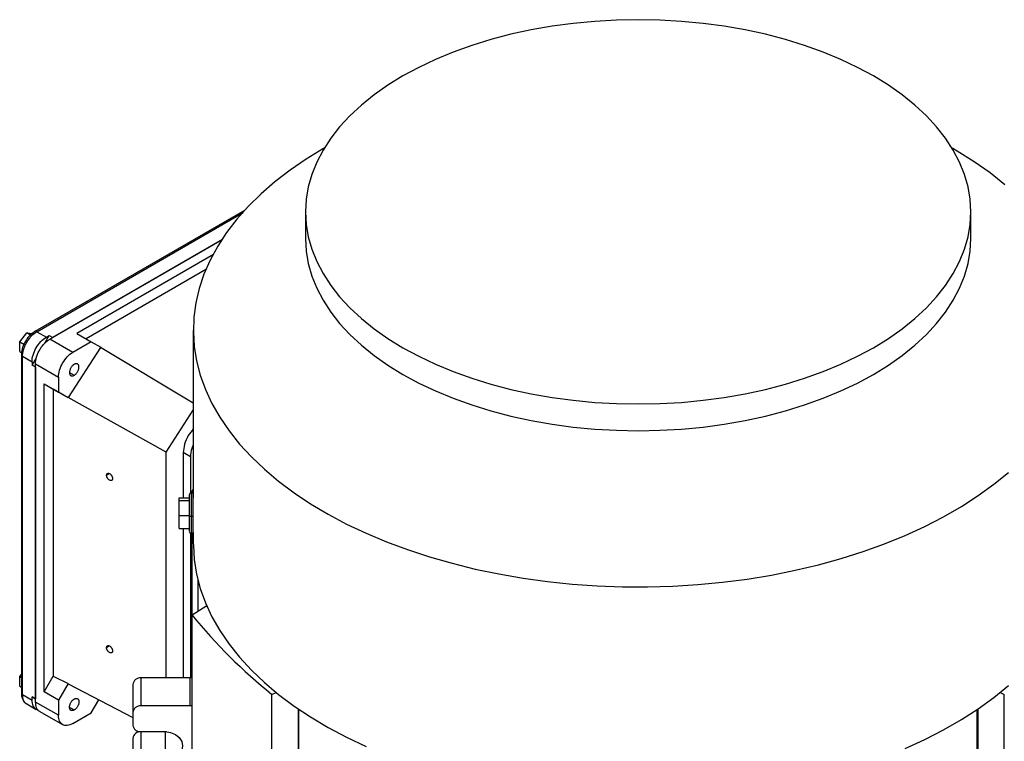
# Model space of a CAD drawing. Header units: inches. Extents: x 3 to 150, y 3 to 116.
# Tile 56 of 58: x 130.49 to 140.04, y 97.53 to 104.53. Entities that reach past the tile are written whole.
import ezdxf

# ---------------------------------------------------------------- set-up
doc = ezdxf.new("R2010")
doc.units = ezdxf.units.IN
doc.header["$LTSCALE"] = 14
doc.header["$MEASUREMENT"] = 0

msp = doc.modelspace()

# ---------------------------------------------------------------- linework, layer by layer
for p, q in [((133.4458, 103.2844), (133.4398, 103.281)), ((139.5431, 103.281), (139.5371, 103.2844)), ((132.6726, 102.6796), (130.6395, 101.5059)), ((130.6592, 101.5039), (132.6601, 102.659)), ((133.2631, 102.6664), (133.2631, 102.4071)), ((139.7198, 102.4071), (139.7198, 102.6664)), ((130.7845, 101.4316), (132.4592, 102.3984)), ((132.4592, 102.3984), (130.8123, 101.4477)), ((132.3734, 102.2525), (131.0477, 101.4871)), ((132.3033, 102.11), (131.136, 101.4361)), ((130.4922, 101.4057), (130.5618, 101.4923)), ((130.5981, 101.4713), (130.5618, 101.4923)), ((130.5618, 101.4923), (130.6143, 101.4876)), ((130.6592, 101.5039), (130.7511, 101.4509)), ((130.7358, 101.3924), (130.7789, 101.467)), ((130.7511, 101.4509), (130.7789, 101.467)), ((130.7789, 101.467), (130.8123, 101.4477)), ((131.0477, 101.4871), (131.1869, 101.4068)), ((132.1765, 101.5199), (132.1765, 99.8888)), ((130.4922, 101.4057), (130.5326, 101.3823)), ((130.4922, 101.3129), (130.4922, 101.4057)), ((131.0072, 101.3031), (130.7845, 101.4316)), ((131.2769, 101.3512), (130.9612, 100.8654)), ((131.1869, 101.4068), (131.0072, 101.3031)), ((131.1869, 101.4068), (131.28, 101.353)), ((131.28, 101.353), (131.2769, 101.3512)), ((132.1765, 100.809), (131.2769, 101.3512)), ((130.4922, 101.3129), (130.5145, 101.3)), ((130.5085, 101.2789), (130.5085, 97.9999)), ((130.6119, 101.2098), (130.52, 101.2629)), ((130.52, 97.9838), (130.52, 101.2629)), ((130.6119, 101.1777), (130.655, 101.2523)), ((130.6119, 101.2098), (130.6119, 101.1777)), ((130.6453, 101.1584), (130.6119, 101.1777)), ((130.6453, 101.1905), (130.868, 101.062)), ((130.6453, 97.9115), (130.6453, 101.1905)), ((130.6453, 101.1584), (130.6453, 97.9437)), ((130.868, 101.062), (130.868, 100.9162)), ((130.9752, 101.1078), (131.0211, 101.0812)), ((130.7288, 98.009), (130.7288, 100.9966)), ((130.7288, 100.9966), (130.868, 100.9162)), ((130.7288, 100.9966), (130.8171, 100.9456)), ((130.8171, 100.9456), (130.8171, 98.162)), ((130.9612, 100.8624), (130.8171, 100.9456)), ((130.9612, 100.8624), (130.868, 100.9162)), ((131.912, 100.3362), (130.9612, 100.8654)), ((130.9612, 100.8654), (130.9612, 100.8624)), ((131.912, 100.3362), (132.1765, 100.7432)), ((131.912, 98.1462), (131.912, 100.3362)), ((132.079, 100.3307), (132.079, 99.8928)), ((132.1486, 100.2905), (132.079, 100.3307)), ((132.1486, 100.2905), (132.1486, 99.9392)), ((131.3353, 100.1107), (131.3629, 100.1277)), ((132.1765, 99.9769), (132.1637, 99.9612)), ((132.1637, 99.9398), (132.1637, 99.9612)), ((132.1637, 99.9612), (132.1765, 99.9532)), ((132.0387, 99.8928), (132.1371, 99.8928)), ((132.0387, 99.8676), (132.0387, 99.8928)), ((132.0387, 99.8676), (132.1371, 99.8676)), ((132.0387, 99.7189), (132.0387, 99.8676)), ((132.1371, 99.7189), (132.0387, 99.7189)), ((132.0387, 99.5955), (132.0387, 99.7189)), ((132.1765, 99.6457), (132.1769, 99.6457)), ((132.0387, 99.5955), (132.1371, 99.5955)), ((132.079, 99.5955), (132.079, 98.1462)), ((132.1486, 99.5494), (132.1486, 98.1473)), ((132.1637, 98.7556), (132.1637, 99.5486)), ((132.1765, 99.5608), (132.1765, 99.4516)), ((132.2198, 99.0996), (132.2198, 98.7904)), ((132.3067, 98.8442), (132.1637, 98.7556)), ((132.1637, 95.6506), (132.1637, 98.7556)), ((131.3353, 98.439), (131.3629, 98.4561)), ((130.4922, 98.1588), (130.5085, 98.1791)), ((130.4922, 98.1588), (130.5085, 98.1494)), ((130.4922, 98.066), (130.4922, 98.1588)), ((130.7288, 98.009), (130.8171, 98.162)), ((130.8171, 98.162), (130.9612, 98.0901)), ((130.9612, 98.0901), (130.868, 97.9287)), ((130.9612, 98.0871), (130.9612, 98.0901)), ((131.6686, 98.1462), (131.6686, 97.8735)), ((132.141, 98.1462), (131.6686, 98.1462)), ((132.141, 98.1462), (132.141, 97.8735)), ((130.4922, 98.066), (130.5085, 98.0566)), ((130.868, 97.9287), (130.7288, 98.009)), ((130.9612, 98.0871), (131.5899, 97.7602)), ((131.5899, 98.0819), (131.5899, 97.8092)), ((132.9396, 97.9852), (132.9786, 98.0051)), ((140.0043, 98.0051), (140.0433, 97.9852)), ((130.52, 97.9838), (130.6119, 97.9308)), ((130.6119, 97.9308), (130.6119, 97.9629)), ((130.6119, 97.9629), (130.6453, 97.9437)), ((130.6453, 97.9437), (130.6119, 97.9629)), ((130.868, 97.7829), (130.6453, 97.9115)), ((130.868, 97.9287), (130.868, 97.7829)), ((131.1869, 97.8063), (131.2594, 97.932)), ((132.9396, 94.9659), (132.9396, 97.9852)), ((140.0433, 92.7613), (140.0433, 97.9852)), ((130.5608, 97.8937), (130.6527, 97.8407)), ((130.6861, 97.8214), (130.9088, 97.6928)), ((130.9781, 97.8592), (131.0211, 97.8344)), ((131.0072, 97.7026), (131.1869, 97.8063)), ((131.5899, 97.8092), (131.5899, 97.6886)), ((132.141, 97.8735), (131.6686, 97.8735)), ((133.1922, 97.8462), (133.1922, 92.3811)), ((133.2013, 92.3666), (133.2013, 97.84)), ((139.7816, 92.3666), (139.7816, 97.84)), ((139.7907, 92.3811), (139.7907, 97.8462)), ((131.6686, 97.6243), (131.9048, 97.6243)), ((131.6686, 97.6238), (131.6686, 97.3511)), ((131.9048, 97.6238), (131.6686, 97.6238)), ((131.9151, 97.6241), (131.9048, 97.6238)), ((131.9048, 97.6238), (131.9048, 97.3511)), ((131.5899, 97.5595), (131.5899, 97.2868))]:
    msp.add_line(p, q)
at = {"flags": 128}
for points in [[(134.2087, 103.9842), (134.0642, 103.8952), (133.9302, 103.8009), (133.8072, 103.7018), (133.6956, 103.5982), (133.596, 103.4906), (133.5088, 103.3796), (133.4344, 103.2654), (133.3731, 103.1487), (133.3251, 103.0299), (133.2907, 102.9096), (133.27, 102.7882), (133.2631, 102.6664), (133.27, 102.5445), (133.2907, 102.4231), (133.3251, 102.3028), (133.3731, 102.184), (133.4344, 102.0673), (133.5088, 101.9531), (133.596, 101.8421), (133.6956, 101.7345), (133.8072, 101.6309), (133.9302, 101.5318), (134.0642, 101.4375), (134.2087, 101.3485), (134.3628, 101.2652), (134.5262, 101.1878), (134.6979, 101.1168), (134.8773, 101.0524), (135.0636, 100.9949), (135.256, 100.9445), (135.4537, 100.9016), (135.6559, 100.8662), (135.8616, 100.8385), (136.0701, 100.8186), (136.2803, 100.8067), (136.4914, 100.8027), (136.7026, 100.8067), (136.9128, 100.8186), (137.1213, 100.8385), (137.327, 100.8662), (137.5292, 100.9016), (137.7269, 100.9445), (137.9193, 100.9949), (138.1056, 101.0524), (138.285, 101.1168), (138.4567, 101.1878), (138.62, 101.2652), (138.7742, 101.3485), (138.9186, 101.4375), (139.0527, 101.5318), (139.1757, 101.6309), (139.2873, 101.7345), (139.3869, 101.8421), (139.474, 101.9531), (139.5485, 102.0673), (139.6098, 102.184), (139.6578, 102.3028), (139.6922, 102.4231), (139.7129, 102.5445), (139.7198, 102.6664), (139.7129, 102.7882), (139.6922, 102.9096), (139.6578, 103.0299), (139.6098, 103.1487), (139.5485, 103.2654), (139.474, 103.3796), (139.3869, 103.4906), (139.2873, 103.5982), (139.1757, 103.7018), (139.0527, 103.8009), (138.9186, 103.8952), (138.7742, 103.9842), (138.62, 104.0675), (138.4567, 104.1449), (138.285, 104.2159), (138.1056, 104.2803), (137.9193, 104.3378), (137.7269, 104.3882), (137.5292, 104.4311), (137.327, 104.4665), (137.1213, 104.4942), (136.9128, 104.5141), (136.7026, 104.526), (136.4914, 104.53), (136.2803, 104.526), (136.0701, 104.5141), (135.8616, 104.4942), (135.6559, 104.4665), (135.4537, 104.4311), (135.256, 104.3882), (135.0636, 104.3378), (134.8773, 104.2803), (134.6979, 104.2159), (134.5262, 104.1449), (134.3628, 104.0675), (134.2087, 103.9842)], [(133.4403, 103.2813), (133.2726, 103.1788), (133.1152, 103.071), (132.9685, 102.9583), (132.8332, 102.8409), (132.7096, 102.7193), (132.5981, 102.5939), (132.4991, 102.465), (132.4129, 102.3331), (132.3397, 102.1986), (132.2799, 102.0619), (132.2335, 101.9235), (132.2008, 101.7838), (132.1818, 101.6432), (132.1766, 101.5023), (132.1852, 101.3614), (132.2077, 101.221), (132.2438, 101.0815), (132.2936, 100.9435), (132.3568, 100.8073), (132.4332, 100.6734), (132.5227, 100.5423), (132.6249, 100.4142), (132.7394, 100.2897), (132.866, 100.1691), (133.0042, 100.0529), (133.1535, 99.9413), (133.3136, 99.8348), (133.4838, 99.7337), (133.6636, 99.6384), (133.8526, 99.549), (134.0499, 99.466), (134.2551, 99.3896), (134.4675, 99.3199), (134.6863, 99.2574), (134.911, 99.202), (135.1406, 99.1541), (135.3746, 99.1138), (135.6122, 99.0812), (135.8526, 99.0564), (136.0951, 99.0394), (136.3388, 99.0305), (136.583, 99.0295), (136.8269, 99.0364), (137.0698, 99.0514), (137.3108, 99.0742), (137.5491, 99.1049), (137.7841, 99.1433), (138.015, 99.1893), (138.2409, 99.2428), (138.4613, 99.3036), (138.6753, 99.3715), (138.8824, 99.4463), (139.0817, 99.5277), (139.2728, 99.6155), (139.455, 99.7094), (139.6277, 99.809), (139.7903, 99.9142), (139.9424, 100.0245), (140.0834, 100.1396)], [(140.0492, 102.9293), (139.9054, 103.0433), (139.7507, 103.1523), (139.5855, 103.2562), (139.5431, 103.281)], [(133.2631, 102.4071), (133.27, 102.2853), (133.2907, 102.1639), (133.3251, 102.0436), (133.3731, 101.9248), (133.4344, 101.8081), (133.5088, 101.6939), (133.596, 101.5829), (133.6956, 101.4753), (133.8072, 101.3717), (133.9302, 101.2726), (134.0642, 101.1783), (134.2087, 101.0893), (134.3628, 101.006), (134.5262, 100.9286), (134.6979, 100.8575), (134.8773, 100.7931), (135.0636, 100.7357), (135.256, 100.6853), (135.4537, 100.6424), (135.6559, 100.607), (135.8616, 100.5793), (136.0701, 100.5594), (136.2803, 100.5475), (136.4914, 100.5435), (136.7026, 100.5475), (136.9128, 100.5594), (137.1213, 100.5793), (137.327, 100.607), (137.5292, 100.6424), (137.7269, 100.6853), (137.9193, 100.7357), (138.1056, 100.7931), (138.285, 100.8575), (138.4567, 100.9286), (138.62, 101.006), (138.7742, 101.0893), (138.9186, 101.1783), (139.0527, 101.2726), (139.1757, 101.3717), (139.2873, 101.4753), (139.3869, 101.5829), (139.474, 101.6939), (139.5485, 101.8081), (139.6098, 101.9248), (139.6578, 102.0436), (139.6922, 102.1639), (139.7129, 102.2853), (139.7198, 102.4071)], [(132.1765, 99.4516), (132.1766, 99.434), (132.1852, 99.2931), (132.2077, 99.1527), (132.2438, 99.0133), (132.2936, 98.8753), (132.3568, 98.7391), (132.4332, 98.6052), (132.5227, 98.474), (132.6249, 98.3459), (132.7394, 98.2214), (132.866, 98.1009), (133.0042, 97.9846), (133.1535, 97.8731), (133.3136, 97.7666), (133.4838, 97.6655), (133.6636, 97.5701), (133.8526, 97.4808)], [(132.1637, 98.1489), (132.1564, 98.1474), (132.141, 98.1462)], [(139.0817, 97.4594), (139.2728, 97.5472), (139.455, 97.6411), (139.6277, 97.7408), (139.7903, 97.846), (139.9424, 97.9563), (140.0834, 98.0714)], [(132.1637, 97.8762), (132.1564, 97.8747), (132.141, 97.8735)], [(131.9048, 97.6243), (131.9565, 97.6176), (132.0032, 97.5982), (132.0402, 97.568), (132.064, 97.5299), (132.0722, 97.4877), (132.064, 97.4455), (132.0402, 97.4074), (132.0032, 97.3772), (131.9565, 97.3577), (131.9048, 97.3511)]]:
    msp.add_lwpolyline(points, dxfattribs=at)
for centre, radius, start, end in [((132.1568, 99.9213), 0.0197, 89.33168, 180), ((132.1568, 99.9213), 0.0197, 0, 89.33168), ((132.1568, 99.567), 0.0197, 180, 269.33168), ((132.1568, 99.567), 0.0197, 269.33168, 0), ((136.2378, 102.0829), 5.2601, 219.23809, 231.16963), ((131.662, 98.0739), 0.0726, 84.81742, 173.64866), ((131.662, 97.8011), 0.0726, 84.81742, 173.64866), ((131.662, 97.6966), 0.0726, 186.35134, 275.18258), ((131.662, 97.5515), 0.0726, 84.81742, 173.64866)]:
    msp.add_arc(centre, radius, start, end)
for points, knots in [([(130.6395, 101.5057), (130.6278, 101.498), (130.6038, 101.4822), (130.5714, 101.4472), (130.5435, 101.4061), (130.5228, 101.3609), (130.5103, 101.3174), (130.5096, 101.291), (130.5093, 101.2793)], [0, 0, 0, 0, 0.165095, 0.338774, 0.512005, 0.685412, 0.86022, 1, 1, 1, 1]), ([(130.52, 101.2629), (130.52, 101.2818), (130.523, 101.304), (130.5332, 101.3395), (130.5375, 101.3517), (130.5479, 101.3761), (130.554, 101.3883), (130.5676, 101.4118), (130.5751, 101.4232), (130.591, 101.4444), (130.5994, 101.4542), (130.6251, 101.4808), (130.6428, 101.4945), (130.6592, 101.5039)], [0, 0, 0, 0, 0.25, 0.25, 0.375, 0.375, 0.5, 0.5, 0.625, 0.625, 0.75, 0.75, 1, 1, 1, 1]), ([(130.6216, 101.4876), (130.6164, 101.485), (130.6052, 101.4794), (130.5952, 101.4692), (130.5899, 101.4638)], [0, 0, 0, 0, 0.468065, 1, 1, 1, 1]), ([(130.6119, 101.2098), (130.6119, 101.2309), (130.6155, 101.254), (130.6294, 101.3009), (130.6398, 101.3247), (130.6655, 101.3693), (130.681, 101.3902), (130.7146, 101.4257), (130.7329, 101.4404), (130.7511, 101.4509)], [0, 0, 0, 0, 0.25, 0.25, 0.5, 0.5, 0.75, 0.75, 1, 1, 1, 1]), ([(130.6211, 101.4885), (130.6212, 101.4886), (130.622, 101.4893), (130.6234, 101.4897), (130.6247, 101.4897), (130.6253, 101.4897)], [0, 0, 0, 0, 0.133738, 0.678316, 1, 1, 1, 1]), ([(130.6592, 101.5039), (130.6556, 101.5055), (130.6485, 101.5085), (130.6415, 101.5082), (130.6395, 101.5059), (130.6395, 101.5058)], [0, 0, 0, 0, 0.497952, 0.995904, 1, 1, 1, 1]), ([(130.6453, 101.1905), (130.6453, 101.1927), (130.6453, 101.1969), (130.6457, 101.2034), (130.6462, 101.21), (130.647, 101.2166), (130.6484, 101.2268), (130.6511, 101.2406), (130.6557, 101.2581), (130.6615, 101.2758), (130.6709, 101.2993), (130.6854, 101.3281), (130.7031, 101.3551), (130.7188, 101.3749), (130.7311, 101.3888), (130.744, 101.4016), (130.7558, 101.4118), (130.7663, 101.4199), (130.7754, 101.4262), (130.7814, 101.4298), (130.7845, 101.4316)], [0, 0, 0, 0, 0.025042, 0.050031, 0.075006, 0.100007, 0.125071, 0.18755, 0.2501, 0.31258, 0.375129, 0.500007, 0.624885, 0.687364, 0.749914, 0.812393, 0.874943, 0.916643, 0.958269, 1, 1, 1, 1]), ([(130.5086, 101.2794), (130.5086, 101.2792), (130.5075, 101.2762), (130.5107, 101.2699), (130.5169, 101.2652), (130.52, 101.2629)], [0, 0, 0, 0, 0.0243194, 0.5121597, 1, 1, 1, 1]), ([(130.868, 101.062), (130.868, 101.083), (130.8716, 101.1061), (130.8856, 101.1531), (130.8959, 101.1768), (130.9216, 101.2215), (130.9371, 101.2423), (130.9708, 101.2778), (130.989, 101.2925), (131.0072, 101.3031)], [0, 0, 0, 0, 0.25, 0.25, 0.5, 0.5, 0.75, 0.75, 1, 1, 1, 1]), ([(131.0211, 101.1873), (131.0199, 101.1866), (131.0175, 101.1851), (131.0139, 101.1826), (131.0104, 101.1797), (131.0069, 101.1766), (131.0018, 101.1715), (130.9954, 101.1639), (130.9884, 101.1532), (130.9827, 101.1418), (130.9784, 101.1301), (130.9758, 101.1185), (130.9749, 101.1076), (130.9758, 101.0977), (130.9784, 101.0892), (130.9827, 101.0824), (130.9884, 101.0777), (130.9954, 101.075), (131.0025, 101.0748), (131.0092, 101.076), (131.0151, 101.078), (131.0191, 101.0802), (131.0211, 101.0812)], [0, 0, 0, 0, 0.025166, 0.050106, 0.074976, 0.099933, 0.125133, 0.187561, 0.250098, 0.312526, 0.375063, 0.437491, 0.500027, 0.562456, 0.624992, 0.687421, 0.749957, 0.812385, 0.874922, 0.916712, 0.958162, 1, 1, 1, 1]), ([(131.0211, 101.0812), (131.0223, 101.082), (131.0247, 101.0834), (131.0283, 101.086), (131.0318, 101.0888), (131.0353, 101.092), (131.0404, 101.0971), (131.0468, 101.1047), (131.0538, 101.1154), (131.0596, 101.1268), (131.0638, 101.1385), (131.0665, 101.15), (131.0673, 101.161), (131.0665, 101.1709), (131.0638, 101.1794), (131.0596, 101.1862), (131.0538, 101.1909), (131.0468, 101.1935), (131.0397, 101.1938), (131.033, 101.1926), (131.0271, 101.1905), (131.0231, 101.1884), (131.0211, 101.1873)], [0, 0, 0, 0, 0.025166, 0.050106, 0.074976, 0.099933, 0.125133, 0.187561, 0.250098, 0.312526, 0.375063, 0.437491, 0.500027, 0.562456, 0.624992, 0.687421, 0.749957, 0.812385, 0.874922, 0.916712, 0.958162, 1, 1, 1, 1]), ([(132.1765, 100.5608), (132.1594, 100.5398), (132.1232, 100.4954), (132.0867, 100.4105), (132.0816, 100.3573), (132.079, 100.3307)], [0, 0, 0, 0, 0.309482, 0.654741, 1, 1, 1, 1]), ([(132.1765, 100.4067), (132.1709, 100.3949), (132.1522, 100.3553), (132.1501, 100.3173), (132.1486, 100.2905)], [0, 0, 0, 0, 0.295471, 1, 1, 1, 1]), ([(131.3353, 100.1107), (131.3354, 100.1117), (131.3354, 100.1138), (131.3358, 100.1167), (131.3365, 100.1194), (131.3378, 100.1226), (131.34, 100.1261), (131.3436, 100.1291), (131.348, 100.1308), (131.3547, 100.1311), (131.3641, 100.1282), (131.3736, 100.121), (131.3802, 100.1134), (131.3846, 100.107), (131.3882, 100.1002), (131.3909, 100.0932), (131.3926, 100.0862), (131.3928, 100.0818), (131.3929, 100.0797)], [0, 0, 0, 0, 0.0314404, 0.0625976, 0.0937773, 0.1252841, 0.1877624, 0.2504188, 0.3128971, 0.3755535, 0.5000738, 0.6245942, 0.6870725, 0.7497289, 0.8122072, 0.8748636, 0.9373873, 1, 1, 1, 1]), ([(131.3929, 100.0797), (131.3929, 100.0786), (131.3928, 100.0766), (131.3924, 100.0737), (131.3917, 100.071), (131.3905, 100.0677), (131.3882, 100.0642), (131.3846, 100.0613), (131.3802, 100.0596), (131.3736, 100.0592), (131.3641, 100.0622), (131.3547, 100.0694), (131.348, 100.0769), (131.3436, 100.0833), (131.34, 100.0902), (131.3374, 100.0972), (131.3356, 100.1042), (131.3354, 100.1085), (131.3353, 100.1107)], [0, 0, 0, 0, 0.03144, 0.062598, 0.093777, 0.125284, 0.187762, 0.250419, 0.312897, 0.375553, 0.500074, 0.624594, 0.687072, 0.749729, 0.812207, 0.874864, 0.937387, 1, 1, 1, 1]), ([(132.1371, 99.9201), (132.1371, 99.9201), (132.1371, 99.9203), (132.1371, 99.9083), (132.1371, 99.8871), (132.1371, 99.8591), (132.1371, 99.82), (132.1371, 99.7708), (132.1371, 99.7328), (132.1371, 99.7161)], [0, 0, 0, 0, 0.092186, 0.23601, 0.37554, 0.507203, 0.628589, 0.836015, 1, 1, 1, 1]), ([(132.1568, 99.9396), (132.1568, 99.9397), (132.1568, 99.9399), (132.1568, 99.9266), (132.1568, 99.903), (132.1568, 99.8719), (132.1568, 99.8284), (132.1568, 99.7737), (132.1568, 99.7316), (132.1568, 99.7129)], [0, 0, 0, 0, 0.092172, 0.235998, 0.37553, 0.507195, 0.628584, 0.836013, 1, 1, 1, 1]), ([(132.1765, 99.7161), (132.1765, 99.7328), (132.1765, 99.7708), (132.1765, 99.82), (132.1765, 99.8591), (132.1765, 99.8871), (132.1765, 99.9083), (132.1765, 99.9203), (132.1765, 99.9201), (132.1765, 99.9201)], [0, 0, 0, 0, 0.163985, 0.371411, 0.492797, 0.62446, 0.76399, 0.907814, 1, 1, 1, 1]), ([(132.1371, 99.7161), (132.1371, 99.7157), (132.1375, 99.7153), (132.1395, 99.7145), (132.141, 99.7142), (132.1448, 99.7135), (132.1471, 99.7133), (132.152, 99.713), (132.1545, 99.7129), (132.1568, 99.7129)], [0, 0, 0, 0, 0.25, 0.25, 0.5, 0.5, 0.75, 0.75, 1, 1, 1, 1]), ([(132.1371, 99.7161), (132.1371, 99.6997), (132.1371, 99.6628), (132.1371, 99.6212), (132.1371, 99.592), (132.1371, 99.5752), (132.1371, 99.5667), (132.1371, 99.5679), (132.1371, 99.5683)], [0, 0, 0, 0, 0.2010533, 0.4553678, 0.6041941, 0.7656189, 0.9366894, 1, 1, 1, 1]), ([(132.1568, 99.7129), (132.1591, 99.7129), (132.1616, 99.713), (132.1665, 99.7133), (132.1688, 99.7135), (132.1726, 99.7142), (132.1741, 99.7145), (132.1761, 99.7153), (132.1765, 99.7157), (132.1765, 99.7161)], [0, 0, 0, 0, 0.25, 0.25, 0.5, 0.5, 0.75, 0.75, 1, 1, 1, 1]), ([(132.1765, 99.5683), (132.1765, 99.5679), (132.1765, 99.5667), (132.1765, 99.5752), (132.1765, 99.592), (132.1765, 99.6212), (132.1765, 99.6628), (132.1765, 99.6997), (132.1765, 99.7161)], [0, 0, 0, 0, 0.0633106, 0.2343811, 0.3958059, 0.5446322, 0.7989467, 1, 1, 1, 1]), ([(132.1568, 99.7129), (132.1568, 99.6948), (132.1568, 99.6537), (132.1568, 99.6076), (132.1568, 99.5751), (132.1568, 99.5564), (132.1568, 99.5469), (132.1568, 99.5483), (132.1568, 99.5487)], [0, 0, 0, 0, 0.201049, 0.455359, 0.604182, 0.765604, 0.936671, 1, 1, 1, 1]), ([(131.3353, 98.439), (131.3354, 98.4401), (131.3354, 98.4421), (131.3358, 98.445), (131.3365, 98.4477), (131.3378, 98.451), (131.34, 98.4545), (131.3436, 98.4574), (131.348, 98.4591), (131.3547, 98.4595), (131.3641, 98.4565), (131.3736, 98.4493), (131.3802, 98.4418), (131.3846, 98.4354), (131.3882, 98.4285), (131.3909, 98.4215), (131.3926, 98.4145), (131.3928, 98.4102), (131.3929, 98.408)], [0, 0, 0, 0, 0.03144, 0.062598, 0.093777, 0.125284, 0.187762, 0.250419, 0.312897, 0.375553, 0.500074, 0.624594, 0.687072, 0.749729, 0.812207, 0.874864, 0.937387, 1, 1, 1, 1]), ([(131.3929, 98.408), (131.3929, 98.407), (131.3928, 98.4049), (131.3924, 98.402), (131.3917, 98.3993), (131.3905, 98.396), (131.3882, 98.3926), (131.3846, 98.3896), (131.3802, 98.3879), (131.3736, 98.3876), (131.3641, 98.3905), (131.3547, 98.3977), (131.348, 98.4053), (131.3436, 98.4117), (131.34, 98.4185), (131.3374, 98.4255), (131.3356, 98.4325), (131.3354, 98.4369), (131.3353, 98.439)], [0, 0, 0, 0, 0.03144, 0.062598, 0.093777, 0.125284, 0.187762, 0.250419, 0.312897, 0.375553, 0.500074, 0.624594, 0.687072, 0.749729, 0.812207, 0.874864, 0.937387, 1, 1, 1, 1]), ([(130.5093, 98.0002), (130.5091, 97.997), (130.5076, 97.9798), (130.514, 97.9523), (130.5291, 97.9212), (130.5456, 97.9015), (130.5577, 97.8964), (130.5599, 97.8955)], [0, 0, 0, 0, 0.071478, 0.378896, 0.666804, 0.941045, 1, 1, 1, 1]), ([(130.5608, 97.8937), (130.5608, 97.8937), (130.5457, 97.8966), (130.5272, 97.9262), (130.5224, 97.9646), (130.52, 97.9838)], [0, 0, 0, 0, 0.000102, 0.500051, 1, 1, 1, 1]), ([(130.6727, 97.8368), (130.6658, 97.8376), (130.6432, 97.8401), (130.6185, 97.8722), (130.6141, 97.9113), (130.6119, 97.9308)], [0, 0, 0, 0, 0.181538, 0.590769, 1, 1, 1, 1]), ([(130.6861, 97.8214), (130.6861, 97.8214), (130.671, 97.8243), (130.6524, 97.8539), (130.6477, 97.8923), (130.6453, 97.9115)], [0, 0, 0, 0, 0.000102, 0.500051, 1, 1, 1, 1]), ([(131.0211, 97.8344), (131.0199, 97.8337), (131.0175, 97.8324), (131.0139, 97.8308), (131.0104, 97.8296), (131.0069, 97.8287), (131.0018, 97.8279), (130.9954, 97.8282), (130.9884, 97.8308), (130.9827, 97.8355), (130.9784, 97.8423), (130.9758, 97.8508), (130.9749, 97.8607), (130.9758, 97.8716), (130.9784, 97.8832), (130.9827, 97.8949), (130.9884, 97.9063), (130.9954, 97.917), (131.0025, 97.9255), (131.0092, 97.9319), (131.0151, 97.9367), (131.0191, 97.9392), (131.0211, 97.9405)], [0, 0, 0, 0, 0.025166, 0.050106, 0.074976, 0.099933, 0.125133, 0.187561, 0.250098, 0.312526, 0.375063, 0.437491, 0.500027, 0.562456, 0.624992, 0.687421, 0.749957, 0.812385, 0.874922, 0.916712, 0.958162, 1, 1, 1, 1]), ([(131.0211, 97.9405), (131.0223, 97.9411), (131.0247, 97.9424), (131.0283, 97.944), (131.0318, 97.9452), (131.0353, 97.9461), (131.0404, 97.9469), (131.0468, 97.9466), (131.0538, 97.944), (131.0596, 97.9393), (131.0638, 97.9325), (131.0665, 97.924), (131.0673, 97.9141), (131.0665, 97.9032), (131.0638, 97.8916), (131.0596, 97.8799), (131.0538, 97.8685), (131.0468, 97.8578), (131.0397, 97.8494), (131.033, 97.8429), (131.0271, 97.8381), (131.0231, 97.8356), (131.0211, 97.8344)], [0, 0, 0, 0, 0.025166, 0.050106, 0.074976, 0.099933, 0.125133, 0.187561, 0.250098, 0.312526, 0.375063, 0.437491, 0.500027, 0.562456, 0.624992, 0.687421, 0.749957, 0.812385, 0.874922, 0.916712, 0.958162, 1, 1, 1, 1]), ([(131.0072, 97.7026), (130.989, 97.692), (130.9708, 97.6857), (130.9371, 97.6824), (130.9216, 97.6854), (130.8959, 97.7003), (130.8856, 97.7121), (130.8716, 97.743), (130.868, 97.7619), (130.868, 97.7829)], [0, 0, 0, 0, 0.25, 0.25, 0.5, 0.5, 0.75, 0.75, 1, 1, 1, 1])]:
    msp.add_open_spline(points, degree=3, knots=knots)
msp.add_open_spline([(130.5085, 97.9999), (130.5085, 97.994), (130.5127, 97.988), (130.52, 97.9838)], degree=3)

doc.saveas('drawing.dxf')
